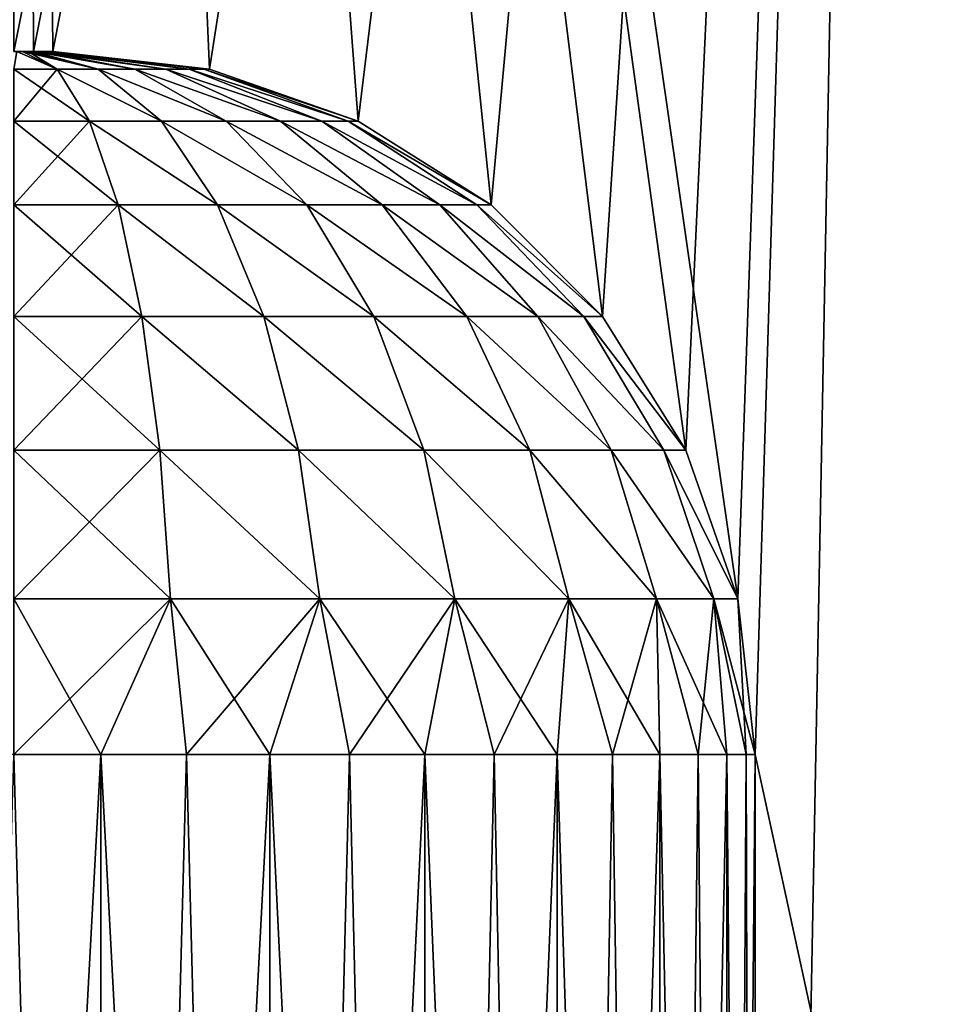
# Model space of a CAD drawing. Header units: millimetres. Extents: x -35 to 35, y -10 to 62.5.
# Tile 21 of 68: x 0 to 2.4, y -2.4 to 0.1. Entities that reach past the tile are written whole.
import ezdxf

# ---------------------------------------------------------------- set-up
doc = ezdxf.new("R2010")
doc.units = ezdxf.units.MM
doc.header["$LTSCALE"] = 65.185185
for name, color, linetype in [('12', 7, 'CONTINUOUS'), ('18', 7, 'CONTINUOUS'), ('2', 7, 'CONTINUOUS'), ('27', 7, 'CONTINUOUS'), ('30', 7, 'CONTINUOUS')]:
    doc.layers.add(name, color=color, linetype=linetype)

msp = doc.modelspace()

# ---------------------------------------------------------------- linework, layer by layer
at = {"layer": '12', "color": 7, "linetype": 'CONTINUOUS'}
for points in [[(0.2224, -10, -19.1131), (-0.2224, -10, -19.1131), (0.2225, -1.8, -19.1131), (0.2224, -10, -19.1131)], [(0.2225, -1.8, -19.1131), (-0.2224, -10, -19.1131), (0, -1.8, -19.1), (0.2225, -1.8, -19.1131)], [(0.6552, -10, -19.2165), (0.2224, -10, -19.1131), (0.6552, -1.8, -19.2165), (0.6552, -10, -19.2165)], [(0.6552, -1.8, -19.2165), (0.2224, -10, -19.1131), (0.4418, -1.8, -19.1521), (0.6552, -1.8, -19.2165)], [(0.4418, -1.8, -19.1521), (0.2224, -10, -19.1131), (0.2225, -1.8, -19.1131), (0.4418, -1.8, -19.1521)], [(1.0519, -10, -19.4178), (0.6552, -10, -19.2165), (1.0519, -1.8, -19.4178), (1.0519, -10, -19.4178)], [(1.0519, -1.8, -19.4178), (0.6552, -10, -19.2165), (0.8595, -1.8, -19.3055), (1.0519, -1.8, -19.4178)], [(0.8595, -1.8, -19.3055), (0.6552, -10, -19.2165), (0.6552, -1.8, -19.2165), (0.8595, -1.8, -19.3055)], [(1.23, -1.8, -19.5518), (1.0519, -10, -19.4178), (1.0519, -1.8, -19.4178), (1.23, -1.8, -19.5518)], [(1.3911, -1.8, -19.7058), (1.0519, -10, -19.4178), (1.23, -1.8, -19.5518), (1.3911, -1.8, -19.7058)], [(1.3911, -10, -19.7058), (1.0519, -10, -19.4178), (1.3911, -1.8, -19.7058), (1.3911, -10, -19.7058)], [(1.6539, -1.8, -20.0648), (1.3911, -10, -19.7058), (1.533, -1.8, -19.8776), (1.6539, -1.8, -20.0648)], [(1.533, -1.8, -19.8776), (1.3911, -10, -19.7058), (1.3911, -1.8, -19.7058), (1.533, -1.8, -19.8776)], [(1.6539, -10, -20.0647), (1.3911, -10, -19.7058), (1.6539, -1.8, -20.0648), (1.6539, -10, -20.0647)], [(1.752, -1.8, -20.2648), (1.6539, -10, -20.0647), (1.6539, -1.8, -20.0648), (1.752, -1.8, -20.2648)], [(1.826, -1.8, -20.475), (1.6539, -10, -20.0647), (1.752, -1.8, -20.2648), (1.826, -1.8, -20.475)], [(1.826, -10, -20.475), (1.6539, -10, -20.0647), (1.826, -1.8, -20.475), (1.826, -10, -20.475)], [(1.8981, -1.8, -20.914), (1.826, -10, -20.475), (1.8749, -1.8, -20.6924), (1.8981, -1.8, -20.914)], [(1.8981, -1.8, -20.914), (1.8981, -10, -20.914), (1.826, -10, -20.475), (1.8981, -1.8, -20.914)], [(1.8749, -1.8, -20.6924), (1.826, -10, -20.475), (1.826, -1.8, -20.475), (1.8749, -1.8, -20.6924)]]:
    msp.add_3dface(points, dxfattribs=at)
at = {"layer": '18', "color": 7, "linetype": 'CONTINUOUS'}
for points in [[(-0.2225, -1.8, 19.1131), (0.2224, -10, 19.1131), (0, -1.8, 19.1), (-0.2225, -1.8, 19.1131)], [(-0.2224, -10, 19.1131), (0.2224, -10, 19.1131), (-0.2225, -1.8, 19.1131), (-0.2224, -10, 19.1131)], [(0, -1.8, 19.1), (0.2224, -10, 19.1131), (0.2225, -1.8, 19.1131), (0, -1.8, 19.1)], [(0.2224, -10, 19.1131), (0.6552, -10, 19.2165), (0.2225, -1.8, 19.1131), (0.2224, -10, 19.1131)], [(0.2225, -1.8, 19.1131), (0.6552, -10, 19.2165), (0.4418, -1.8, 19.1521), (0.2225, -1.8, 19.1131)], [(0.4418, -1.8, 19.1521), (0.6552, -10, 19.2165), (0.6552, -1.8, 19.2165), (0.4418, -1.8, 19.1521)], [(0.6552, -10, 19.2165), (1.0519, -10, 19.4178), (0.6552, -1.8, 19.2165), (0.6552, -10, 19.2165)], [(0.6552, -1.8, 19.2165), (1.0519, -10, 19.4178), (0.8595, -1.8, 19.3055), (0.6552, -1.8, 19.2165)], [(0.8595, -1.8, 19.3055), (1.0519, -10, 19.4178), (1.0519, -1.8, 19.4178), (0.8595, -1.8, 19.3055)], [(1.0519, -1.8, 19.4178), (1.3911, -10, 19.7058), (1.23, -1.8, 19.5518), (1.0519, -1.8, 19.4178)], [(1.0519, -10, 19.4178), (1.3911, -10, 19.7058), (1.0519, -1.8, 19.4178), (1.0519, -10, 19.4178)], [(1.23, -1.8, 19.5518), (1.3911, -10, 19.7058), (1.3911, -1.8, 19.7058), (1.23, -1.8, 19.5518)], [(1.3911, -1.8, 19.7058), (1.6539, -10, 20.0647), (1.533, -1.8, 19.8776), (1.3911, -1.8, 19.7058)], [(1.3911, -10, 19.7058), (1.6539, -10, 20.0647), (1.3911, -1.8, 19.7058), (1.3911, -10, 19.7058)], [(1.533, -1.8, 19.8776), (1.6539, -10, 20.0647), (1.6539, -1.8, 20.0648), (1.533, -1.8, 19.8776)], [(1.6539, -1.8, 20.0648), (1.826, -10, 20.475), (1.752, -1.8, 20.2648), (1.6539, -1.8, 20.0648)], [(1.6539, -10, 20.0647), (1.826, -10, 20.475), (1.6539, -1.8, 20.0648), (1.6539, -10, 20.0647)], [(1.752, -1.8, 20.2648), (1.826, -10, 20.475), (1.826, -1.8, 20.475), (1.752, -1.8, 20.2648)], [(1.826, -1.8, 20.475), (1.8981, -10, 20.914), (1.8749, -1.8, 20.6924), (1.826, -1.8, 20.475)], [(1.826, -10, 20.475), (1.8981, -10, 20.914), (1.826, -1.8, 20.475), (1.826, -10, 20.475)], [(1.8981, -10, 20.914), (1.8981, -1.8, 20.914), (1.8749, -1.8, 20.6924), (1.8981, -10, 20.914)]]:
    msp.add_3dface(points, dxfattribs=at)
at = {"layer": '2', "color": 7, "linetype": 'CONTINUOUS'}
for points in [[(0, 11.5, 21), (1.8535, -1.4014, 20.918), (2.3053, 11.5, 20.8731), (0, 11.5, 21)], [(1.8535, -1.4014, 20.918), (0, 11.5, 21), (1.721, -1.0204, 20.9294), (1.8535, -1.4014, 20.918)], [(0, 11.5, 21), (0, 0, 21), (0.05, 0, 20.9999), (0, 11.5, 21)], [(1.721, -1.0204, 20.9294), (0, 11.5, 21), (1.5071, -0.6787, 20.9459), (1.721, -1.0204, 20.9294)], [(0, 0, -21), (2.3053, 11.5, -20.8731), (0.05, 0, -20.9999), (0, 0, -21)], [(0, 0, -21), (0, 11.5, -21), (2.3053, 11.5, -20.8731), (0, 0, -21)], [(1.5071, -0.6787, 20.9459), (0, 11.5, 21), (1.2224, -0.3932, 20.9644), (1.5071, -0.6787, 20.9459)], [(1.2224, -0.3932, 20.9644), (0, 11.5, 21), (0.8812, -0.1784, 20.9815), (1.2224, -0.3932, 20.9644)], [(0.8812, -0.1784, 20.9815), (0, 11.5, 21), (0.5005, -0.0451, 20.994), (0.8812, -0.1784, 20.9815)], [(0.5005, -0.0451, 20.994), (0, 11.5, 21), (0.1, 0, 20.9998), (0.5005, -0.0451, 20.994)], [(0.1, 0, 20.9998), (0, 11.5, 21), (0.05, 0, 20.9999), (0.1, 0, 20.9998)], [(2.3053, 11.5, -20.8731), (0.1, 0, -20.9998), (0.05, 0, -20.9999), (2.3053, 11.5, -20.8731)], [(0.5005, -0.0451, -20.994), (0.1, 0, -20.9998), (2.3053, 11.5, -20.8731), (0.5005, -0.0451, -20.994)], [(0.8812, -0.1784, -20.9815), (0.5005, -0.0451, -20.994), (2.3053, 11.5, -20.8731), (0.8812, -0.1784, -20.9815)], [(1.2224, -0.3932, -20.9644), (0.8812, -0.1784, -20.9815), (2.3053, 11.5, -20.8731), (1.2224, -0.3932, -20.9644)], [(1.5071, -0.6787, -20.9459), (1.2224, -0.3932, -20.9644), (2.3053, 11.5, -20.8731), (1.5071, -0.6787, -20.9459)], [(1.721, -1.0204, -20.9294), (1.5071, -0.6787, -20.9459), (2.3053, 11.5, -20.8731), (1.721, -1.0204, -20.9294)], [(1.8535, -1.4014, -20.918), (1.721, -1.0204, -20.9294), (2.3053, 11.5, -20.8731), (1.8535, -1.4014, -20.918)], [(1.8981, -1.8, -20.914), (1.8535, -1.4014, -20.918), (2.3053, 11.5, -20.8731), (1.8981, -1.8, -20.914)], [(1.8535, -1.4014, 20.918), (1.8981, -1.8, 20.914), (2.3053, 11.5, 20.8731), (1.8535, -1.4014, 20.918)], [(1.8981, -10, -20.914), (1.8981, -1.8, -20.914), (2.3053, 11.5, -20.8731), (1.8981, -10, -20.914)], [(3.6801, -10, -20.675), (1.8981, -10, -20.914), (2.3053, 11.5, -20.8731), (3.6801, -10, -20.675)], [(1.8981, -1.8, 20.914), (3.6802, -10, 20.675), (2.3053, 11.5, 20.8731), (1.8981, -1.8, 20.914)], [(4.5827, 11.5, -20.4939), (3.6801, -10, -20.675), (2.3053, 11.5, -20.8731), (4.5827, 11.5, -20.4939)], [(2.3053, 11.5, 20.8731), (3.6802, -10, 20.675), (4.5827, 11.5, 20.4939), (2.3053, 11.5, 20.8731)], [(1.8981, -10, 20.914), (3.6802, -10, 20.675), (1.8981, -1.8, 20.914), (1.8981, -10, 20.914)]]:
    msp.add_3dface(points, dxfattribs=at)
at = {"layer": '27', "color": 7, "linetype": 'CONTINUOUS'}
for points in [[(0, -0.0451, -20.4995), (0.0075, 0, -20.9003), (0.1105, -0.0451, -20.5118), (0, -0.0451, -20.4995)], [(0.0075, 0, -20.9003), (0.0222, 0, -20.9025), (0.1105, -0.0451, -20.5118), (0.0075, 0, -20.9003)], [(0.0222, 0, -20.9025), (0.0365, 0, -20.9069), (0.1105, -0.0451, -20.5118), (0.0222, 0, -20.9025)], [(0.0365, 0, -20.9069), (0.0499, 0, -20.9134), (0.2156, -0.0451, -20.5483), (0.0365, 0, -20.9069)], [(0.1105, -0.0451, -20.5118), (0.0365, 0, -20.9069), (0.2156, -0.0451, -20.5483), (0.1105, -0.0451, -20.5118)], [(0.0499, 0, -20.9134), (0.0623, 0, -20.9218), (0.3101, -0.0451, -20.6071), (0.0499, 0, -20.9134)], [(0.2156, -0.0451, -20.5483), (0.0499, 0, -20.9134), (0.3101, -0.0451, -20.6071), (0.2156, -0.0451, -20.5483)], [(0.0623, 0, -20.9218), (0.0732, 0, -20.9319), (0.3101, -0.0451, -20.6071), (0.0623, 0, -20.9218)], [(0.0732, 0, -20.9319), (0.0825, 0, -20.9436), (0.3892, -0.0451, -20.6853), (0.0732, 0, -20.9319)], [(0.3101, -0.0451, -20.6071), (0.0732, 0, -20.9319), (0.3892, -0.0451, -20.6853), (0.3101, -0.0451, -20.6071)], [(0.3892, -0.0451, -20.6853), (0.0825, 0, -20.9436), (0.4491, -0.0451, -20.779), (0.3892, -0.0451, -20.6853)], [(0.0825, 0, -20.9436), (0.09, 0, -20.9565), (0.4491, -0.0451, -20.779), (0.0825, 0, -20.9436)], [(0.4491, -0.0451, -20.779), (0.09, 0, -20.9565), (0.4868, -0.0451, -20.8836), (0.4491, -0.0451, -20.779)], [(0.09, 0, -20.9565), (0.0974, 0, -20.9776), (0.4868, -0.0451, -20.8836), (0.09, 0, -20.9565)], [(0.0974, 0, -20.9776), (0.5005, -0.0451, -20.994), (0.4868, -0.0451, -20.8836), (0.0974, 0, -20.9776)], [(0.1, 0, -20.9998), (0.5005, -0.0451, -20.994), (0.0974, 0, -20.9776), (0.1, 0, -20.9998)], [(0, -0.0451, -20.4995), (0.1105, -0.0451, -20.5118), (0, -0.1784, -20.1186), (0, -0.0451, -20.4995)], [(0, -0.1784, -20.1186), (0.1105, -0.0451, -20.5118), (0.1935, -0.1784, -20.1402), (0, -0.1784, -20.1186)], [(0.1105, -0.0451, -20.5118), (0.2156, -0.0451, -20.5483), (0.3776, -0.1784, -20.2036), (0.1105, -0.0451, -20.5118)], [(0.1935, -0.1784, -20.1402), (0.1105, -0.0451, -20.5118), (0.3776, -0.1784, -20.2036), (0.1935, -0.1784, -20.1402)], [(0.2156, -0.0451, -20.5483), (0.3101, -0.0451, -20.6071), (0.5433, -0.1784, -20.306), (0.2156, -0.0451, -20.5483)], [(0.3776, -0.1784, -20.2036), (0.2156, -0.0451, -20.5483), (0.5433, -0.1784, -20.306), (0.3776, -0.1784, -20.2036)], [(0.3101, -0.0451, -20.6071), (0.3892, -0.0451, -20.6853), (0.6824, -0.1784, -20.4423), (0.3101, -0.0451, -20.6071)], [(0.5433, -0.1784, -20.306), (0.3101, -0.0451, -20.6071), (0.6824, -0.1784, -20.4423), (0.5433, -0.1784, -20.306)], [(0.3892, -0.0451, -20.6853), (0.4491, -0.0451, -20.779), (0.7883, -0.1784, -20.6057), (0.3892, -0.0451, -20.6853)], [(0.6824, -0.1784, -20.4423), (0.3892, -0.0451, -20.6853), (0.7883, -0.1784, -20.6057), (0.6824, -0.1784, -20.4423)], [(0.4491, -0.0451, -20.779), (0.4868, -0.0451, -20.8836), (0.8556, -0.1784, -20.7885), (0.4491, -0.0451, -20.779)], [(0.7883, -0.1784, -20.6057), (0.4491, -0.0451, -20.779), (0.8556, -0.1784, -20.7885), (0.7883, -0.1784, -20.6057)], [(0.4868, -0.0451, -20.8836), (0.8812, -0.1784, -20.9815), (0.8556, -0.1784, -20.7885), (0.4868, -0.0451, -20.8836)], [(0.5005, -0.0451, -20.994), (0.8812, -0.1784, -20.9815), (0.4868, -0.0451, -20.8836), (0.5005, -0.0451, -20.994)], [(0, -0.1784, -20.1186), (0.1935, -0.1784, -20.1402), (0, -0.3932, -19.7771), (0, -0.1784, -20.1186)], [(0, -0.3932, -19.7771), (0.1935, -0.1784, -20.1402), (0.2672, -0.3932, -19.8066), (0, -0.3932, -19.7771)], [(0.1935, -0.1784, -20.1402), (0.3776, -0.1784, -20.2036), (0.5214, -0.3932, -19.8938), (0.1935, -0.1784, -20.1402)], [(0.2672, -0.3932, -19.8066), (0.1935, -0.1784, -20.1402), (0.5214, -0.3932, -19.8938), (0.2672, -0.3932, -19.8066)], [(0.3776, -0.1784, -20.2036), (0.5433, -0.1784, -20.306), (0.7505, -0.3932, -20.0344), (0.3776, -0.1784, -20.2036)], [(0.5214, -0.3932, -19.8938), (0.3776, -0.1784, -20.2036), (0.7505, -0.3932, -20.0344), (0.5214, -0.3932, -19.8938)], [(0.5433, -0.1784, -20.306), (0.6824, -0.1784, -20.4423), (0.9433, -0.3932, -20.2217), (0.5433, -0.1784, -20.306)], [(0.7505, -0.3932, -20.0344), (0.5433, -0.1784, -20.306), (0.9433, -0.3932, -20.2217), (0.7505, -0.3932, -20.0344)], [(0.6824, -0.1784, -20.4423), (0.7883, -0.1784, -20.6057), (1.0905, -0.3932, -20.4466), (0.6824, -0.1784, -20.4423)], [(0.9433, -0.3932, -20.2217), (0.6824, -0.1784, -20.4423), (1.0905, -0.3932, -20.4466), (0.9433, -0.3932, -20.2217)], [(0.7883, -0.1784, -20.6057), (0.8556, -0.1784, -20.7885), (1.1851, -0.3932, -20.6982), (0.7883, -0.1784, -20.6057)], [(1.0905, -0.3932, -20.4466), (0.7883, -0.1784, -20.6057), (1.1851, -0.3932, -20.6982), (1.0905, -0.3932, -20.4466)], [(0.8556, -0.1784, -20.7885), (1.2224, -0.3932, -20.9644), (1.1851, -0.3932, -20.6982), (0.8556, -0.1784, -20.7885)], [(0.8812, -0.1784, -20.9815), (1.2224, -0.3932, -20.9644), (0.8556, -0.1784, -20.7885), (0.8812, -0.1784, -20.9815)], [(0, -0.3932, -19.7771), (0.2672, -0.3932, -19.8066), (0, -0.6787, -19.4919), (0, -0.3932, -19.7771)], [(0, -0.6787, -19.4919), (0.2672, -0.3932, -19.8066), (0.328, -0.6787, -19.5281), (0, -0.6787, -19.4919)], [(0.2672, -0.3932, -19.8066), (0.5214, -0.3932, -19.8938), (0.6403, -0.6787, -19.6347), (0.2672, -0.3932, -19.8066)], [(0.328, -0.6787, -19.5281), (0.2672, -0.3932, -19.8066), (0.6403, -0.6787, -19.6347), (0.328, -0.6787, -19.5281)], [(0.5214, -0.3932, -19.8938), (0.7505, -0.3932, -20.0344), (0.922, -0.6787, -19.8066), (0.5214, -0.3932, -19.8938)], [(0.6403, -0.6787, -19.6347), (0.5214, -0.3932, -19.8938), (0.922, -0.6787, -19.8066), (0.6403, -0.6787, -19.6347)], [(0.922, -0.6787, -19.8066), (0.7505, -0.3932, -20.0344), (1.1595, -0.6787, -20.0358), (0.922, -0.6787, -19.8066)], [(0.7505, -0.3932, -20.0344), (0.9433, -0.3932, -20.2217), (1.1595, -0.6787, -20.0358), (0.7505, -0.3932, -20.0344)], [(0.9433, -0.3932, -20.2217), (1.0905, -0.3932, -20.4466), (1.3415, -0.6787, -20.311), (0.9433, -0.3932, -20.2217)], [(1.1595, -0.6787, -20.0358), (0.9433, -0.3932, -20.2217), (1.3415, -0.6787, -20.311), (1.1595, -0.6787, -20.0358)], [(1.0905, -0.3932, -20.4466), (1.1851, -0.3932, -20.6982), (1.4592, -0.6787, -20.6193), (1.0905, -0.3932, -20.4466)], [(1.3415, -0.6787, -20.311), (1.0905, -0.3932, -20.4466), (1.4592, -0.6787, -20.6193), (1.3415, -0.6787, -20.311)], [(1.1851, -0.3932, -20.6982), (1.5071, -0.6787, -20.9459), (1.4592, -0.6787, -20.6193), (1.1851, -0.3932, -20.6982)], [(1.2224, -0.3932, -20.9644), (1.5071, -0.6787, -20.9459), (1.1851, -0.3932, -20.6982), (1.2224, -0.3932, -20.9644)], [(0, -0.6787, -19.4919), (0.328, -0.6787, -19.5281), (0, -1.0205, -19.2776), (0, -0.6787, -19.4919)], [(0, -1.0205, -19.2776), (0.328, -0.6787, -19.5281), (0.3734, -1.0205, -19.3185), (0, -1.0205, -19.2776)], [(0.328, -0.6787, -19.5281), (0.6403, -0.6787, -19.6347), (0.7291, -1.0205, -19.4395), (0.328, -0.6787, -19.5281)], [(0.3734, -1.0205, -19.3185), (0.328, -0.6787, -19.5281), (0.7291, -1.0205, -19.4395), (0.3734, -1.0205, -19.3185)], [(0.6403, -0.6787, -19.6347), (0.922, -0.6787, -19.8066), (1.0501, -1.0205, -19.6347), (0.6403, -0.6787, -19.6347)], [(0.7291, -1.0205, -19.4395), (0.6403, -0.6787, -19.6347), (1.0501, -1.0205, -19.6347), (0.7291, -1.0205, -19.4395)], [(0.922, -0.6787, -19.8066), (1.1595, -0.6787, -20.0358), (1.3211, -1.0205, -19.8948), (0.922, -0.6787, -19.8066)], [(1.0501, -1.0205, -19.6347), (0.922, -0.6787, -19.8066), (1.3211, -1.0205, -19.8948), (1.0501, -1.0205, -19.6347)], [(1.1595, -0.6787, -20.0358), (1.3415, -0.6787, -20.311), (1.5293, -1.0205, -20.2075), (1.1595, -0.6787, -20.0358)], [(1.3211, -1.0205, -19.8948), (1.1595, -0.6787, -20.0358), (1.5293, -1.0205, -20.2075), (1.3211, -1.0205, -19.8948)], [(1.3415, -0.6787, -20.311), (1.4592, -0.6787, -20.6193), (1.6647, -1.0205, -20.5579), (1.3415, -0.6787, -20.311)], [(1.5293, -1.0205, -20.2075), (1.3415, -0.6787, -20.311), (1.6647, -1.0205, -20.5579), (1.5293, -1.0205, -20.2075)], [(1.4592, -0.6787, -20.6193), (1.721, -1.0204, -20.9294), (1.6647, -1.0205, -20.5579), (1.4592, -0.6787, -20.6193)], [(1.5071, -0.6787, -20.9459), (1.721, -1.0204, -20.9294), (1.4592, -0.6787, -20.6193), (1.5071, -0.6787, -20.9459)], [(0, -1.0205, -19.2776), (0.3734, -1.0205, -19.3185), (0, -1.4014, -19.1447), (0, -1.0205, -19.2776)], [(0, -1.4014, -19.1447), (0.3734, -1.0205, -19.3185), (0.4014, -1.4014, -19.1886), (0, -1.4014, -19.1447)], [(0.3734, -1.0205, -19.3185), (0.7291, -1.0205, -19.4395), (0.7838, -1.4014, -19.3184), (0.3734, -1.0205, -19.3185)], [(0.4014, -1.4014, -19.1886), (0.3734, -1.0205, -19.3185), (0.7838, -1.4014, -19.3184), (0.4014, -1.4014, -19.1886)], [(0.7291, -1.0205, -19.4395), (1.0501, -1.0205, -19.6347), (1.1291, -1.4014, -19.5278), (0.7291, -1.0205, -19.4395)], [(0.7838, -1.4014, -19.3184), (0.7291, -1.0205, -19.4395), (1.1291, -1.4014, -19.5278), (0.7838, -1.4014, -19.3184)], [(1.0501, -1.0205, -19.6347), (1.3211, -1.0205, -19.8948), (1.4209, -1.4014, -19.807), (1.0501, -1.0205, -19.6347)], [(1.1291, -1.4014, -19.5278), (1.0501, -1.0205, -19.6347), (1.4209, -1.4014, -19.807), (1.1291, -1.4014, -19.5278)], [(1.3211, -1.0205, -19.8948), (1.5293, -1.0205, -20.2075), (1.6454, -1.4014, -20.1427), (1.3211, -1.0205, -19.8948)], [(1.4209, -1.4014, -19.807), (1.3211, -1.0205, -19.8948), (1.6454, -1.4014, -20.1427), (1.4209, -1.4014, -19.807)], [(1.5293, -1.0205, -20.2075), (1.6647, -1.0205, -20.5579), (1.7919, -1.4014, -20.519), (1.5293, -1.0205, -20.2075)], [(1.6454, -1.4014, -20.1427), (1.5293, -1.0205, -20.2075), (1.7919, -1.4014, -20.519), (1.6454, -1.4014, -20.1427)], [(1.721, -1.0204, -20.9294), (1.8535, -1.4014, -20.918), (1.6647, -1.0205, -20.5579), (1.721, -1.0204, -20.9294)], [(1.6647, -1.0205, -20.5579), (1.8535, -1.4014, -20.918), (1.7919, -1.4014, -20.519), (1.6647, -1.0205, -20.5579)], [(0, -1.8, -19.1), (0, -1.4014, -19.1447), (0.4014, -1.4014, -19.1886), (0, -1.8, -19.1)], [(0.2225, -1.8, -19.1131), (0, -1.8, -19.1), (0.4014, -1.4014, -19.1886), (0.2225, -1.8, -19.1131)], [(0.4418, -1.8, -19.1521), (0.2225, -1.8, -19.1131), (0.4014, -1.4014, -19.1886), (0.4418, -1.8, -19.1521)], [(0.4418, -1.8, -19.1521), (0.4014, -1.4014, -19.1886), (0.7838, -1.4014, -19.3184), (0.4418, -1.8, -19.1521)], [(0.6552, -1.8, -19.2165), (0.4418, -1.8, -19.1521), (0.7838, -1.4014, -19.3184), (0.6552, -1.8, -19.2165)], [(0.8595, -1.8, -19.3055), (0.6552, -1.8, -19.2165), (0.7838, -1.4014, -19.3184), (0.8595, -1.8, -19.3055)], [(0.8595, -1.8, -19.3055), (0.7838, -1.4014, -19.3184), (1.1291, -1.4014, -19.5278), (0.8595, -1.8, -19.3055)], [(1.0519, -1.8, -19.4178), (0.8595, -1.8, -19.3055), (1.1291, -1.4014, -19.5278), (1.0519, -1.8, -19.4178)], [(1.23, -1.8, -19.5518), (1.0519, -1.8, -19.4178), (1.1291, -1.4014, -19.5278), (1.23, -1.8, -19.5518)], [(1.23, -1.8, -19.5518), (1.1291, -1.4014, -19.5278), (1.4209, -1.4014, -19.807), (1.23, -1.8, -19.5518)], [(1.3911, -1.8, -19.7058), (1.23, -1.8, -19.5518), (1.4209, -1.4014, -19.807), (1.3911, -1.8, -19.7058)], [(1.533, -1.8, -19.8776), (1.3911, -1.8, -19.7058), (1.4209, -1.4014, -19.807), (1.533, -1.8, -19.8776)], [(1.533, -1.8, -19.8776), (1.4209, -1.4014, -19.807), (1.6454, -1.4014, -20.1427), (1.533, -1.8, -19.8776)], [(1.6539, -1.8, -20.0648), (1.533, -1.8, -19.8776), (1.6454, -1.4014, -20.1427), (1.6539, -1.8, -20.0648)], [(1.752, -1.8, -20.2648), (1.6454, -1.4014, -20.1427), (1.7919, -1.4014, -20.519), (1.752, -1.8, -20.2648)], [(1.752, -1.8, -20.2648), (1.6539, -1.8, -20.0648), (1.6454, -1.4014, -20.1427), (1.752, -1.8, -20.2648)], [(1.826, -1.8, -20.475), (1.752, -1.8, -20.2648), (1.7919, -1.4014, -20.519), (1.826, -1.8, -20.475)], [(1.8749, -1.8, -20.6924), (1.826, -1.8, -20.475), (1.7919, -1.4014, -20.519), (1.8749, -1.8, -20.6924)], [(1.8535, -1.4014, -20.918), (1.8749, -1.8, -20.6924), (1.7919, -1.4014, -20.519), (1.8535, -1.4014, -20.918)], [(1.8535, -1.4014, -20.918), (1.8981, -1.8, -20.914), (1.8749, -1.8, -20.6924), (1.8535, -1.4014, -20.918)]]:
    msp.add_3dface(points, dxfattribs=at)
at = {"layer": '30', "color": 7, "linetype": 'CONTINUOUS'}
for points in [[(0.1105, -0.0451, 20.5118), (0.0075, 0, 20.9003), (0, -0.0451, 20.4995), (0.1105, -0.0451, 20.5118)], [(0.0222, 0, 20.9025), (0.0075, 0, 20.9003), (0.1105, -0.0451, 20.5118), (0.0222, 0, 20.9025)], [(0.0365, 0, 20.9069), (0.0222, 0, 20.9025), (0.2156, -0.0451, 20.5483), (0.0365, 0, 20.9069)], [(0.2156, -0.0451, 20.5483), (0.0222, 0, 20.9025), (0.1105, -0.0451, 20.5118), (0.2156, -0.0451, 20.5483)], [(0.0499, 0, 20.9134), (0.0365, 0, 20.9069), (0.2156, -0.0451, 20.5483), (0.0499, 0, 20.9134)], [(0.0623, 0, 20.9218), (0.0499, 0, 20.9134), (0.3101, -0.0451, 20.6071), (0.0623, 0, 20.9218)], [(0.3101, -0.0451, 20.6071), (0.0499, 0, 20.9134), (0.2156, -0.0451, 20.5483), (0.3101, -0.0451, 20.6071)], [(0.0732, 0, 20.9319), (0.0623, 0, 20.9218), (0.3892, -0.0451, 20.6853), (0.0732, 0, 20.9319)], [(0.3892, -0.0451, 20.6853), (0.0623, 0, 20.9218), (0.3101, -0.0451, 20.6071), (0.3892, -0.0451, 20.6853)], [(0.0825, 0, 20.9436), (0.0732, 0, 20.9319), (0.3892, -0.0451, 20.6853), (0.0825, 0, 20.9436)], [(0.09, 0, 20.9565), (0.0825, 0, 20.9436), (0.4491, -0.0451, 20.779), (0.09, 0, 20.9565)], [(0.4491, -0.0451, 20.779), (0.0825, 0, 20.9436), (0.3892, -0.0451, 20.6853), (0.4491, -0.0451, 20.779)], [(0.0974, 0, 20.9776), (0.09, 0, 20.9565), (0.4868, -0.0451, 20.8836), (0.0974, 0, 20.9776)], [(0.4868, -0.0451, 20.8836), (0.09, 0, 20.9565), (0.4491, -0.0451, 20.779), (0.4868, -0.0451, 20.8836)], [(0.5005, -0.0451, 20.994), (0.1, 0, 20.9998), (0.0974, 0, 20.9776), (0.5005, -0.0451, 20.994)], [(0.5005, -0.0451, 20.994), (0.0974, 0, 20.9776), (0.4868, -0.0451, 20.8836), (0.5005, -0.0451, 20.994)], [(0.1935, -0.1784, 20.1402), (0, -0.0451, 20.4995), (0, -0.1784, 20.1186), (0.1935, -0.1784, 20.1402)], [(0.1105, -0.0451, 20.5118), (0, -0.0451, 20.4995), (0.1935, -0.1784, 20.1402), (0.1105, -0.0451, 20.5118)], [(0.3776, -0.1784, 20.2036), (0.1105, -0.0451, 20.5118), (0.1935, -0.1784, 20.1402), (0.3776, -0.1784, 20.2036)], [(0.2156, -0.0451, 20.5483), (0.1105, -0.0451, 20.5118), (0.3776, -0.1784, 20.2036), (0.2156, -0.0451, 20.5483)], [(0.5433, -0.1784, 20.306), (0.2156, -0.0451, 20.5483), (0.3776, -0.1784, 20.2036), (0.5433, -0.1784, 20.306)], [(0.3101, -0.0451, 20.6071), (0.2156, -0.0451, 20.5483), (0.5433, -0.1784, 20.306), (0.3101, -0.0451, 20.6071)], [(0.6824, -0.1784, 20.4423), (0.3101, -0.0451, 20.6071), (0.5433, -0.1784, 20.306), (0.6824, -0.1784, 20.4423)], [(0.3892, -0.0451, 20.6853), (0.3101, -0.0451, 20.6071), (0.6824, -0.1784, 20.4423), (0.3892, -0.0451, 20.6853)], [(0.4491, -0.0451, 20.779), (0.3892, -0.0451, 20.6853), (0.7883, -0.1784, 20.6057), (0.4491, -0.0451, 20.779)], [(0.7883, -0.1784, 20.6057), (0.3892, -0.0451, 20.6853), (0.6824, -0.1784, 20.4423), (0.7883, -0.1784, 20.6057)], [(0.8556, -0.1784, 20.7885), (0.4491, -0.0451, 20.779), (0.7883, -0.1784, 20.6057), (0.8556, -0.1784, 20.7885)], [(0.4868, -0.0451, 20.8836), (0.4491, -0.0451, 20.779), (0.8556, -0.1784, 20.7885), (0.4868, -0.0451, 20.8836)], [(0.8812, -0.1784, 20.9815), (0.5005, -0.0451, 20.994), (0.4868, -0.0451, 20.8836), (0.8812, -0.1784, 20.9815)], [(0.8812, -0.1784, 20.9815), (0.4868, -0.0451, 20.8836), (0.8556, -0.1784, 20.7885), (0.8812, -0.1784, 20.9815)], [(0.2672, -0.3932, 19.8066), (0, -0.1784, 20.1186), (0, -0.3932, 19.7771), (0.2672, -0.3932, 19.8066)], [(0.1935, -0.1784, 20.1402), (0, -0.1784, 20.1186), (0.2672, -0.3932, 19.8066), (0.1935, -0.1784, 20.1402)], [(0.5214, -0.3932, 19.8938), (0.1935, -0.1784, 20.1402), (0.2672, -0.3932, 19.8066), (0.5214, -0.3932, 19.8938)], [(0.3776, -0.1784, 20.2036), (0.1935, -0.1784, 20.1402), (0.5214, -0.3932, 19.8938), (0.3776, -0.1784, 20.2036)], [(0.5433, -0.1784, 20.306), (0.3776, -0.1784, 20.2036), (0.7505, -0.3932, 20.0344), (0.5433, -0.1784, 20.306)], [(0.7505, -0.3932, 20.0344), (0.3776, -0.1784, 20.2036), (0.5214, -0.3932, 19.8938), (0.7505, -0.3932, 20.0344)], [(0.6824, -0.1784, 20.4423), (0.5433, -0.1784, 20.306), (0.9433, -0.3932, 20.2217), (0.6824, -0.1784, 20.4423)], [(0.9433, -0.3932, 20.2217), (0.5433, -0.1784, 20.306), (0.7505, -0.3932, 20.0344), (0.9433, -0.3932, 20.2217)], [(1.0905, -0.3932, 20.4466), (0.6824, -0.1784, 20.4423), (0.9433, -0.3932, 20.2217), (1.0905, -0.3932, 20.4466)], [(0.7883, -0.1784, 20.6057), (0.6824, -0.1784, 20.4423), (1.0905, -0.3932, 20.4466), (0.7883, -0.1784, 20.6057)], [(1.1851, -0.3932, 20.6982), (0.7883, -0.1784, 20.6057), (1.0905, -0.3932, 20.4466), (1.1851, -0.3932, 20.6982)], [(0.8556, -0.1784, 20.7885), (0.7883, -0.1784, 20.6057), (1.1851, -0.3932, 20.6982), (0.8556, -0.1784, 20.7885)], [(1.2224, -0.3932, 20.9644), (0.8812, -0.1784, 20.9815), (0.8556, -0.1784, 20.7885), (1.2224, -0.3932, 20.9644)], [(1.2224, -0.3932, 20.9644), (0.8556, -0.1784, 20.7885), (1.1851, -0.3932, 20.6982), (1.2224, -0.3932, 20.9644)], [(0.328, -0.6787, 19.5281), (0, -0.3932, 19.7771), (0, -0.6787, 19.4919), (0.328, -0.6787, 19.5281)], [(0.2672, -0.3932, 19.8066), (0, -0.3932, 19.7771), (0.328, -0.6787, 19.5281), (0.2672, -0.3932, 19.8066)], [(0.6403, -0.6787, 19.6347), (0.2672, -0.3932, 19.8066), (0.328, -0.6787, 19.5281), (0.6403, -0.6787, 19.6347)], [(0.5214, -0.3932, 19.8938), (0.2672, -0.3932, 19.8066), (0.6403, -0.6787, 19.6347), (0.5214, -0.3932, 19.8938)], [(0.7505, -0.3932, 20.0344), (0.5214, -0.3932, 19.8938), (0.922, -0.6787, 19.8066), (0.7505, -0.3932, 20.0344)], [(0.922, -0.6787, 19.8066), (0.5214, -0.3932, 19.8938), (0.6403, -0.6787, 19.6347), (0.922, -0.6787, 19.8066)], [(1.1595, -0.6787, 20.0358), (0.7505, -0.3932, 20.0344), (0.922, -0.6787, 19.8066), (1.1595, -0.6787, 20.0358)], [(0.9433, -0.3932, 20.2217), (0.7505, -0.3932, 20.0344), (1.1595, -0.6787, 20.0358), (0.9433, -0.3932, 20.2217)], [(1.3415, -0.6787, 20.311), (0.9433, -0.3932, 20.2217), (1.1595, -0.6787, 20.0358), (1.3415, -0.6787, 20.311)], [(1.0905, -0.3932, 20.4466), (0.9433, -0.3932, 20.2217), (1.3415, -0.6787, 20.311), (1.0905, -0.3932, 20.4466)], [(1.4592, -0.6787, 20.6193), (1.0905, -0.3932, 20.4466), (1.3415, -0.6787, 20.311), (1.4592, -0.6787, 20.6193)], [(1.1851, -0.3932, 20.6982), (1.0905, -0.3932, 20.4466), (1.4592, -0.6787, 20.6193), (1.1851, -0.3932, 20.6982)], [(1.5071, -0.6787, 20.9459), (1.2224, -0.3932, 20.9644), (1.1851, -0.3932, 20.6982), (1.5071, -0.6787, 20.9459)], [(1.5071, -0.6787, 20.9459), (1.1851, -0.3932, 20.6982), (1.4592, -0.6787, 20.6193), (1.5071, -0.6787, 20.9459)], [(0.328, -0.6787, 19.5281), (0, -0.6787, 19.4919), (0.3734, -1.0205, 19.3185), (0.328, -0.6787, 19.5281)], [(0.3734, -1.0205, 19.3185), (0, -0.6787, 19.4919), (0, -1.0205, 19.2776), (0.3734, -1.0205, 19.3185)], [(0.6403, -0.6787, 19.6347), (0.328, -0.6787, 19.5281), (0.7291, -1.0205, 19.4395), (0.6403, -0.6787, 19.6347)], [(0.7291, -1.0205, 19.4395), (0.328, -0.6787, 19.5281), (0.3734, -1.0205, 19.3185), (0.7291, -1.0205, 19.4395)], [(1.0501, -1.0205, 19.6347), (0.6403, -0.6787, 19.6347), (0.7291, -1.0205, 19.4395), (1.0501, -1.0205, 19.6347)], [(0.922, -0.6787, 19.8066), (0.6403, -0.6787, 19.6347), (1.0501, -1.0205, 19.6347), (0.922, -0.6787, 19.8066)], [(1.3211, -1.0205, 19.8948), (0.922, -0.6787, 19.8066), (1.0501, -1.0205, 19.6347), (1.3211, -1.0205, 19.8948)], [(1.1595, -0.6787, 20.0358), (0.922, -0.6787, 19.8066), (1.3211, -1.0205, 19.8948), (1.1595, -0.6787, 20.0358)], [(1.3415, -0.6787, 20.311), (1.1595, -0.6787, 20.0358), (1.5293, -1.0205, 20.2075), (1.3415, -0.6787, 20.311)], [(1.5293, -1.0205, 20.2075), (1.1595, -0.6787, 20.0358), (1.3211, -1.0205, 19.8948), (1.5293, -1.0205, 20.2075)], [(1.4592, -0.6787, 20.6193), (1.3415, -0.6787, 20.311), (1.6647, -1.0205, 20.5579), (1.4592, -0.6787, 20.6193)], [(1.6647, -1.0205, 20.5579), (1.3415, -0.6787, 20.311), (1.5293, -1.0205, 20.2075), (1.6647, -1.0205, 20.5579)], [(1.721, -1.0204, 20.9294), (1.5071, -0.6787, 20.9459), (1.4592, -0.6787, 20.6193), (1.721, -1.0204, 20.9294)], [(1.721, -1.0204, 20.9294), (1.4592, -0.6787, 20.6193), (1.6647, -1.0205, 20.5579), (1.721, -1.0204, 20.9294)], [(0.4014, -1.4014, 19.1886), (0, -1.0205, 19.2776), (0, -1.4014, 19.1447), (0.4014, -1.4014, 19.1886)], [(0.3734, -1.0205, 19.3185), (0, -1.0205, 19.2776), (0.4014, -1.4014, 19.1886), (0.3734, -1.0205, 19.3185)], [(0.7838, -1.4014, 19.3184), (0.3734, -1.0205, 19.3185), (0.4014, -1.4014, 19.1886), (0.7838, -1.4014, 19.3184)], [(0.7291, -1.0205, 19.4395), (0.3734, -1.0205, 19.3185), (0.7838, -1.4014, 19.3184), (0.7291, -1.0205, 19.4395)], [(1.0501, -1.0205, 19.6347), (0.7291, -1.0205, 19.4395), (1.1291, -1.4014, 19.5278), (1.0501, -1.0205, 19.6347)], [(1.1291, -1.4014, 19.5278), (0.7291, -1.0205, 19.4395), (0.7838, -1.4014, 19.3184), (1.1291, -1.4014, 19.5278)], [(1.3211, -1.0205, 19.8948), (1.0501, -1.0205, 19.6347), (1.4209, -1.4014, 19.807), (1.3211, -1.0205, 19.8948)], [(1.4209, -1.4014, 19.807), (1.0501, -1.0205, 19.6347), (1.1291, -1.4014, 19.5278), (1.4209, -1.4014, 19.807)], [(1.5293, -1.0205, 20.2075), (1.3211, -1.0205, 19.8948), (1.6454, -1.4014, 20.1427), (1.5293, -1.0205, 20.2075)], [(1.6454, -1.4014, 20.1427), (1.3211, -1.0205, 19.8948), (1.4209, -1.4014, 19.807), (1.6454, -1.4014, 20.1427)], [(1.6647, -1.0205, 20.5579), (1.5293, -1.0205, 20.2075), (1.7919, -1.4014, 20.519), (1.6647, -1.0205, 20.5579)], [(1.7919, -1.4014, 20.519), (1.5293, -1.0205, 20.2075), (1.6454, -1.4014, 20.1427), (1.7919, -1.4014, 20.519)], [(1.8535, -1.4014, 20.918), (1.721, -1.0204, 20.9294), (1.6647, -1.0205, 20.5579), (1.8535, -1.4014, 20.918)], [(1.8535, -1.4014, 20.918), (1.6647, -1.0205, 20.5579), (1.7919, -1.4014, 20.519), (1.8535, -1.4014, 20.918)], [(0, -1.8, 19.1), (0.2225, -1.8, 19.1131), (0, -1.4014, 19.1447), (0, -1.8, 19.1)], [(0.2225, -1.8, 19.1131), (0.4014, -1.4014, 19.1886), (0, -1.4014, 19.1447), (0.2225, -1.8, 19.1131)], [(0.2225, -1.8, 19.1131), (0.4418, -1.8, 19.1521), (0.4014, -1.4014, 19.1886), (0.2225, -1.8, 19.1131)], [(0.4418, -1.8, 19.1521), (0.6552, -1.8, 19.2165), (0.4014, -1.4014, 19.1886), (0.4418, -1.8, 19.1521)], [(0.6552, -1.8, 19.2165), (0.7838, -1.4014, 19.3184), (0.4014, -1.4014, 19.1886), (0.6552, -1.8, 19.2165)], [(0.6552, -1.8, 19.2165), (0.8595, -1.8, 19.3055), (0.7838, -1.4014, 19.3184), (0.6552, -1.8, 19.2165)], [(1.0519, -1.8, 19.4178), (1.1291, -1.4014, 19.5278), (0.7838, -1.4014, 19.3184), (1.0519, -1.8, 19.4178)], [(0.8595, -1.8, 19.3055), (1.0519, -1.8, 19.4178), (0.7838, -1.4014, 19.3184), (0.8595, -1.8, 19.3055)], [(1.0519, -1.8, 19.4178), (1.23, -1.8, 19.5518), (1.1291, -1.4014, 19.5278), (1.0519, -1.8, 19.4178)], [(1.23, -1.8, 19.5518), (1.3911, -1.8, 19.7058), (1.1291, -1.4014, 19.5278), (1.23, -1.8, 19.5518)], [(1.3911, -1.8, 19.7058), (1.4209, -1.4014, 19.807), (1.1291, -1.4014, 19.5278), (1.3911, -1.8, 19.7058)], [(1.3911, -1.8, 19.7058), (1.533, -1.8, 19.8776), (1.4209, -1.4014, 19.807), (1.3911, -1.8, 19.7058)], [(1.533, -1.8, 19.8776), (1.6539, -1.8, 20.0648), (1.4209, -1.4014, 19.807), (1.533, -1.8, 19.8776)], [(1.6539, -1.8, 20.0648), (1.6454, -1.4014, 20.1427), (1.4209, -1.4014, 19.807), (1.6539, -1.8, 20.0648)], [(1.826, -1.8, 20.475), (1.7919, -1.4014, 20.519), (1.6454, -1.4014, 20.1427), (1.826, -1.8, 20.475)], [(1.6539, -1.8, 20.0648), (1.752, -1.8, 20.2648), (1.6454, -1.4014, 20.1427), (1.6539, -1.8, 20.0648)], [(1.752, -1.8, 20.2648), (1.826, -1.8, 20.475), (1.6454, -1.4014, 20.1427), (1.752, -1.8, 20.2648)], [(1.826, -1.8, 20.475), (1.8749, -1.8, 20.6924), (1.7919, -1.4014, 20.519), (1.826, -1.8, 20.475)], [(1.8981, -1.8, 20.914), (1.8535, -1.4014, 20.918), (1.7919, -1.4014, 20.519), (1.8981, -1.8, 20.914)], [(1.8749, -1.8, 20.6924), (1.8981, -1.8, 20.914), (1.7919, -1.4014, 20.519), (1.8749, -1.8, 20.6924)]]:
    msp.add_3dface(points, dxfattribs=at)

doc.saveas('drawing.dxf')
